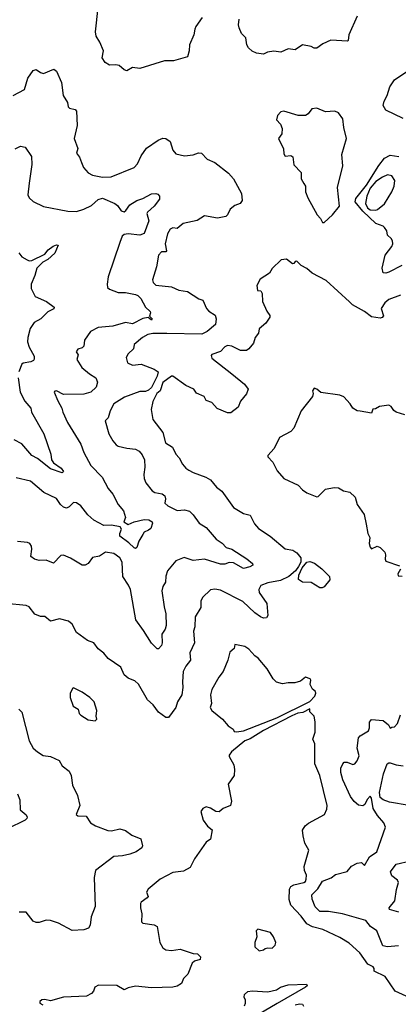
# Model space of a CAD drawing. Extents: x 1246169 to 1426871, y 660025 to 763458.
# Tile 218 of 256: x 1307460 to 1310091, y 728556 to 735390. Entities that reach past the tile are written whole.
import ezdxf

# ---------------------------------------------------------------- set-up
doc = ezdxf.new("R2010")
doc.units = 0

msp = doc.modelspace()

# ---------------------------------------------------------------- linework, layer by layer
at = {"layer": '0CON20XD'}
for points in [[(1308727.1, 735405), (1308685, 735343.3), (1308676, 735325), (1308671.2, 735285), (1308641.1, 735215), (1308638, 735175), (1308625, 735133.3), (1308530, 735105), (1308467.5, 735105), (1308295, 735050.8), (1308245, 735057.5), (1308205, 735034.5), (1308185, 735042.2), (1308151.8, 735071.8), (1308127.2, 735077.2), (1308085, 735075.3), (1308055, 735093.2), (1308034.4, 735125), (1308042.2, 735175), (1308017.1, 735235), (1307991.4, 735275), (1307987.5, 735305), (1308006, 735475)], [(1309805.5, 735415), (1309746.1, 735285), (1309743.1, 735246.9), (1309737.8, 735242.2), (1309622.7, 735247.3), (1309566.8, 735223.2), (1309525, 735191.9), (1309505, 735192.5), (1309485, 735203.8), (1309425.9, 735215.9), (1309375, 735182), (1309325, 735187.5), (1309275, 735164.2), (1309225, 735172.5), (1309182.5, 735165), (1309155, 735152), (1309105, 735158.6), (1309075, 735172), (1309050, 735195), (1309039.2, 735215), (1309031.2, 735265), (1309000.8, 735295), (1308984.2, 735335), (1308980, 735355), (1308984, 735395)], [(1307416, 734865), (1307494.1, 734905.9), (1307516.9, 734985), (1307555, 735038.8), (1307575, 735044), (1307605, 735022.9), (1307625, 735017.8), (1307697, 735047), (1307715, 735032.5), (1307750, 734955), (1307761.9, 734865), (1307792, 734815), (1307796.4, 734786.4), (1307806.7, 734776.7), (1307845, 734766), (1307855.7, 734755), (1307858.5, 734655), (1307838.6, 734565), (1307863.9, 734496.1), (1307854, 734465), (1307876.2, 734435), (1307889.3, 734399.3)], [(1310125, 734705.4), (1310005, 734762.2), (1309984.4, 734795), (1309991.4, 734825), (1310012.5, 734865), (1310032.5, 734925), (1310065, 734973.8), (1310150.3, 735029.7)], [(1309563, 733983), (1309575, 733983.3), (1309632.7, 734035), (1309682, 734095), (1309668, 734225), (1309704.3, 734375), (1309698.8, 734455), (1309730.8, 734565), (1309711.7, 734641.7), (1309705, 734702.5), (1309675, 734743.3), (1309650, 734755), (1309585, 734750), (1309525, 734776.7), (1309489.3, 734770.7), (1309463.9, 734736.1), (1309445, 734726.2), (1309395, 734724.3), (1309295, 734755.4), (1309275, 734750), (1309252.3, 734725), (1309244.4, 734694.4), (1309272, 734665), (1309283.3, 734635), (1309281.7, 734598.3), (1309257.5, 734565), (1309293.8, 734495), (1309295, 734460), (1309305, 734443.3), (1309345, 734446.7), (1309358.3, 734438.3), (1309365, 734382.5), (1309415, 734330), (1309416.7, 734285), (1309435, 734252.5), (1309446.7, 734235), (1309446.7, 734195), (1309463, 734153), (1309526.2, 734035), (1309550.8, 734010.8), (1309563, 733983)], [(1307889.3, 734399.3), (1307904.2, 734364.2), (1307935, 734326.7), (1307965, 734311.2), (1308035, 734297.5), (1308095, 734300), (1308255.3, 734364.7), (1308279.6, 734390.4), (1308303.6, 734446.4), (1308341.2, 734498.8), (1308421.4, 734555), (1308455, 734567.9), (1308475.4, 734565.4), (1308505, 734544.2), (1308525, 734484), (1308545, 734459.2), (1308605.4, 734445.4), (1308665, 734452.2), (1308703.3, 734466.7), (1308723.4, 734463.4), (1308762.1, 734422.1), (1308815, 734400), (1308912, 734325), (1308946.2, 734286.2), (1309002, 734185), (1309006.7, 734135), (1308992.5, 734115), (1308955, 734100.6), (1308922, 734075), (1308903.8, 734035), (1308893.3, 734025), (1308835, 734012.2), (1308745, 734030), (1308694.1, 733995.9), (1308595, 733975.4), (1308555, 733940), (1308525, 733945.6), (1308505, 733936.7), (1308486.1, 733905), (1308472.1, 733835), (1308480, 733785), (1308475, 733778.8), (1308445, 733780), (1308423.8, 733755), (1308411.3, 733675), (1308382.7, 733585), (1308387.1, 733565), (1308405, 733548.5), (1308515.9, 733535.9), (1308566.4, 733513.6), (1308625, 733504.3), (1308705, 733453.8), (1308733, 733443), (1308757.5, 733385), (1308775, 733366.7), (1308818.6, 733338.6), (1308825.8, 733314.2), (1308820.8, 733275), (1308763.8, 733225), (1308725, 733208.1), (1308482.3, 733212.3), (1308385, 733211.5), (1308350, 733205), (1308314, 733185), (1308256, 733135), (1308251.2, 733105), (1308215, 733071.2), (1308200, 733045), (1308208.3, 733008.3), (1308245, 732992.5), (1308305, 732999.4), (1308395, 732964.4), (1308421.9, 732945), (1308416, 732915), (1308375, 732838.2), (1308355, 732817.9), (1308335, 732809.7), (1308295, 732810), (1308189.6, 732770.4), (1308115, 732723.3), (1308089.5, 732675), (1308075, 732627.5), (1308053.3, 732605), (1308080, 732515), (1308106.9, 732466.9), (1308129.8, 732439.8), (1308145, 732430.6), (1308205, 732416.4), (1308265, 732408.5), (1308289.2, 732395), (1308310.6, 732370.6), (1308326.5, 732335), (1308329.5, 732285), (1308322.5, 732232.5), (1308324.2, 732205), (1308336.6, 732176.6), (1308380.2, 732120.2), (1308398.8, 732108.8), (1308449.3, 732099.3), (1308469.4, 732085), (1308473.3, 732065), (1308469.2, 732035), (1308489.2, 732015), (1308554.5, 731984.5), (1308605, 731988.9), (1308638.9, 731978.9), (1308665, 731954.4), (1308706.4, 731896.4), (1308755, 731865.6), (1308825, 731784.4), (1308866.7, 731756.7), (1308895, 731727.5), (1308934.2, 731714.2), (1309038.5, 731648.5), (1309076.7, 731615), (1309080, 731605), (1309058.4, 731591.6), (1309015, 731581.7), (1308945, 731620.8), (1308915, 731623.1), (1308885, 731611.8), (1308855, 731611.3), (1308745, 731646.4), (1308665, 731636.9), (1308602, 731658), (1308544.4, 731635), (1308487.5, 731565), (1308475, 731527.5), (1308472.2, 731485), (1308454.4, 731455), (1308448.9, 731425), (1308462.9, 731315), (1308476.4, 731266.4), (1308478.2, 731185), (1308471.1, 731158.9), (1308448.5, 731125), (1308450, 731065), (1308445, 731046.2), (1308425, 731023.3), (1308415, 731023.3), (1308375, 731063.8), (1308321.3, 731151.3), (1308266.4, 731225), (1308229.7, 731435), (1308217.3, 731465), (1308177.3, 731525), (1308172.5, 731625), (1308155.4, 731655), (1308115, 731684.5), (1308057.5, 731695), (1308015, 731666), (1307965, 731656.2), (1307935, 731616.7), (1307915, 731603.3), (1307894.1, 731604.1), (1307812.5, 731652.5), (1307765, 731673.3), (1307745, 731671.2), (1307695, 731618), (1307645, 731638.8), (1307595, 731636.2), (1307562.5, 731645), (1307536.7, 731665), (1307544.2, 731715), (1307541.4, 731735), (1307530, 731755), (1307515, 731760.9), (1307445, 731769.2)], [(1307430, 734495), (1307465, 734513.3), (1307497.5, 734505), (1307541.7, 734441.7), (1307545.5, 734385), (1307525.5, 734254.5), (1307516.9, 734175), (1307526.9, 734155), (1307555, 734127.5), (1307625, 734094.3), (1307795, 734060.4), (1307855, 734059.3), (1307905.2, 734074.8), (1307958.4, 734101.6), (1308005, 734142.2), (1308035, 734151.8), (1308120.8, 734115), (1308140.2, 734100.2), (1308164.7, 734064.7), (1308185, 734057.3), (1308197.7, 734065), (1308225.5, 734104.5), (1308275, 734135.6), (1308315, 734149.6), (1308375, 734182), (1308405, 734184.7), (1308419.5, 734179.5), (1308432.1, 734165), (1308431.8, 734145), (1308395.7, 734095), (1308348.6, 734055), (1308344.3, 734045), (1308357.7, 733995), (1308325, 733905.7), (1308295, 733895.5), (1308215, 733904.6), (1308185, 733899.6), (1308172.1, 733887.9), (1308155.2, 733844.8), (1308074.8, 733605), (1308068.2, 733555), (1308071.5, 733531.5), (1308085, 733519.4), (1308145, 733495.8), (1308194.4, 733495.6), (1308265, 733483.1), (1308282, 733475), (1308300.8, 733455), (1308333.8, 733395), (1308366.7, 733365), (1308370, 733355), (1308362.5, 733332.5), (1308380, 733315), (1308375, 733304.5), (1308353, 733323), (1308315, 733316.9), (1308245, 733278.1), (1308195, 733288.2), (1308107.5, 733262.5), (1308006.1, 733253.9), (1307951.4, 733225), (1307910, 733165), (1307905.5, 733124.5), (1307895, 733113.8), (1307865, 733102.5), (1307852.5, 733085), (1307867.5, 733065), (1307857.5, 733032.5), (1307892, 732975), (1307945, 732931.1), (1307990, 732905), (1308000, 732875), (1307991.3, 732838.7), (1307954, 732806), (1307905, 732791.4), (1307765, 732789.4), (1307715, 732813.3), (1307705, 732812.5), (1307700, 732805), (1307724.2, 732745), (1307754, 732695), (1307759.4, 732665), (1307793.5, 732595), (1307884, 732444), (1307905.4, 732385), (1307955, 732295.8), (1308033.3, 732215), (1308075, 732136), (1308107, 732097), (1308145.5, 732025), (1308182.1, 731982.1), (1308196.2, 731935), (1308183.8, 731905), (1308215, 731886.2), (1308254.5, 731905.5), (1308325, 731920), (1308358.2, 731918.2), (1308381.1, 731905), (1308382.9, 731895), (1308370.3, 731859.7), (1308355, 731846), (1308325.9, 731834.1), (1308315, 731817.5), (1308288.3, 731771.7), (1308273.6, 731726.4), (1308265, 731720), (1308255, 731723.8), (1308219.4, 731759.4), (1308156.7, 731805), (1308156.4, 731825), (1308168.2, 731855), (1308159.5, 731869.5), (1308097.4, 731882.6), (1308045, 731880), (1307975, 731916.8), (1307934.1, 731954.1), (1307885, 732016.2), (1307855, 732036.4), (1307835, 732038.6), (1307805, 732010), (1307785, 732000.8), (1307765, 732005.7), (1307743.3, 732025), (1307715, 732065.7), (1307627.8, 732107.8), (1307535, 732187.3), (1307435, 732211.2)], [(1310115, 733684.5), (1310025, 733637.5), (1310005, 733630.7), (1309984.4, 733634.4), (1309979.4, 733665), (1310000, 733755), (1310046.6, 733815), (1310053.2, 733835), (1310050.5, 733855), (1310041.2, 733871.2), (1310014.5, 733894.5), (1310011.1, 733925), (1309995, 733947.3), (1309985, 733956.4), (1309934.7, 733974.7), (1309845, 734060.5), (1309790.4, 734125), (1309795, 734148.1), (1309869.1, 734240.9), (1309955, 734378.9), (1309995, 734430.2), (1310035, 734448.9), (1310095, 734440)], [(1309935, 734067.5), (1309945, 734072.5), (1309995, 734112.5), (1310046.7, 734195), (1310062.5, 734235), (1310066.7, 734275), (1310045, 734306.7), (1310015, 734312.5), (1309981.7, 734298.3), (1309935, 734267.5), (1309895, 734220), (1309872.5, 734165), (1309862.5, 734115), (1309877.5, 734085), (1309895, 734070), (1309935, 734067.5)], [(1307455, 733771.2), (1307475.8, 733745), (1307512.7, 733722.7), (1307525, 733716.1), (1307545, 733718), (1307635, 733763.5), (1307657.9, 733792.1), (1307692.2, 733817.8), (1307715, 733827.8), (1307726.7, 733825), (1307705, 733769.2), (1307655, 733724.8), (1307622, 733708), (1307579.8, 733665), (1307566.3, 733615), (1307540.7, 733555), (1307539.2, 733525), (1307568.9, 733468.9), (1307646.2, 733435), (1307700.8, 733395), (1307697.2, 733382.8), (1307655, 733362), (1307606.2, 733315), (1307561.4, 733288.6), (1307533.3, 733246.7), (1307516.8, 733185), (1307515.4, 733155), (1307526.7, 733116.7), (1307560, 733055), (1307560, 733035), (1307556.7, 733025), (1307537.5, 733015), (1307485, 733006.7), (1307475, 733000), (1307454.6, 732945)], [(1310105, 733478), (1310025, 733448.1), (1309996.9, 733425), (1309972.2, 733385), (1309987.5, 733335), (1309977.8, 733322.2), (1309965, 733317.5), (1309905, 733328.2), (1309856.4, 733365), (1309771.5, 733411.5), (1309751.2, 733431.2), (1309590.2, 733580.2), (1309491.7, 733631.7), (1309455, 733662.5), (1309415, 733683.3), (1309385, 733713.3), (1309375, 733712.5), (1309365, 733697.5), (1309355, 733696.7), (1309315, 733728), (1309275.9, 733724.1), (1309215, 733663.3), (1309195, 733630), (1309131.1, 733588.9), (1309107.5, 733545), (1309111.7, 733511.7), (1309135, 733507.5), (1309145, 733490), (1309146.7, 733435), (1309177.3, 733367.3), (1309197.5, 733337.5), (1309198, 733325), (1309170.6, 733285), (1309122.9, 733245), (1309119.2, 733215), (1309097.1, 733185), (1309085, 733146.2), (1309053.2, 733106.8), (1309035, 733094.3), (1308995, 733094.4), (1308935, 733124.6), (1308905, 733128.9), (1308885, 733120.4), (1308855, 733086.9), (1308795, 733067.1), (1308790.1, 733059.9), (1308795, 733040.7), (1308935, 732932.8), (1309021.3, 732861.3), (1309047.1, 732825), (1309036.8, 732793.2), (1308995, 732741.9), (1308978.5, 732701.5), (1308927.8, 732662.2), (1308905, 732661.1), (1308832.6, 732692.6), (1308795, 732732.5), (1308756.9, 732746.9), (1308741.5, 732775), (1308688.5, 732798.5), (1308670.5, 732825), (1308615, 732850.5), (1308525, 732916.9), (1308514.1, 732915.9), (1308455, 732871.1), (1308436, 732815), (1308413.9, 732795), (1308385, 732739.2), (1308373.8, 732683.8), (1308385.5, 732615), (1308454.3, 732525), (1308474.4, 732454.4), (1308523, 732423), (1308544.2, 732375), (1308568.9, 732348.9), (1308591.2, 732305), (1308615, 732276.7), (1308635, 732264), (1308665, 732246.2), (1308753.8, 732215), (1308785.5, 732195.5), (1308828, 732145), (1308865, 732117.5), (1308945.5, 732005), (1309015, 731963.3), (1309062.1, 731952.1), (1309091.8, 731891.8), (1309119.2, 731859.2), (1309200, 731805), (1309305, 731717.1), (1309357.3, 731707.3), (1309385, 731690), (1309413.8, 731655), (1309414, 731625), (1309398, 731595), (1309376, 731565), (1309331.2, 731525), (1309273.1, 731496.9), (1309185, 731481.1), (1309135, 731464), (1309122.7, 731435), (1309124.5, 731415), (1309177.6, 731337.6), (1309184.4, 731255.6), (1309175, 731238.8), (1309155, 731236.7), (1309132.9, 731245), (1309095, 731273.6), (1309010.9, 731350.9), (1308855, 731431.2), (1308815, 731438.6), (1308785, 731432.5), (1308729.5, 731380.5), (1308718.5, 731355), (1308718.8, 731311.2), (1308680, 731245), (1308676.4, 731176.4), (1308668, 731145), (1308674.3, 731065), (1308643.3, 730995), (1308647.9, 730945), (1308615, 730904.2), (1308597.1, 730865), (1308590.5, 730795), (1308594.7, 730755), (1308585.7, 730704.3), (1308556.9, 730655), (1308544.3, 730615), (1308495, 730545.6), (1308475, 730546.9), (1308425, 730582.9), (1308388.1, 730635), (1308349.4, 730669.4), (1308285, 730777.1), (1308260.7, 730800.7), (1308242, 730808), (1308215, 730820), (1308185, 730843.8), (1308163.8, 730895), (1308075.6, 730955.6), (1308044.4, 730994.4), (1308004.5, 731024.5), (1307975, 731064.2), (1307930.3, 731080.3), (1307855.6, 731135.6), (1307824, 731195), (1307800, 731215), (1307737.5, 731232.5), (1307675, 731215.8), (1307635, 731247.5), (1307605, 731247.5), (1307565, 731264.2), (1307525, 731314.2), (1307504.5, 731324.5), (1307365, 731338.6)], [(1307449.2, 732905), (1307464.4, 732805), (1307495, 732741.9), (1307537.1, 732695), (1307543.1, 732665), (1307628, 732515), (1307676, 732375), (1307680.8, 732335), (1307695, 732314.5), (1307747.6, 732277.6), (1307764.4, 732255), (1307755.9, 732244.1), (1307675, 732271.8), (1307583.5, 732343.5), (1307544.1, 732365), (1307475.5, 732445.5), (1307420.8, 732475)], [(1310136.8, 732646.8), (1310075.8, 732665.8), (1310058.8, 732678.8), (1310041.2, 732705), (1310025, 732714), (1309960, 732705), (1309931.7, 732688.3), (1309913, 732687), (1309905, 732660), (1309825, 732672), (1309805, 732676.2), (1309775, 732693.8), (1309756, 732725), (1309712.7, 732772.7), (1309685, 732783.1), (1309553.6, 732803.6), (1309525, 732826.7), (1309505, 732832.5), (1309494, 732815), (1309500, 732795), (1309494.2, 732775), (1309416.2, 732675), (1309366, 732555), (1309345, 732532), (1309265, 732490), (1309229.1, 732415), (1309184, 732365), (1309184, 732355), (1309219, 732319), (1309249.2, 732259.2), (1309295.6, 732205.6), (1309395, 732160), (1309425, 732126.7), (1309455, 732106.7), (1309525, 732078.8), (1309535, 732080), (1309585, 732130.8), (1309646.1, 732143.9), (1309675, 732142), (1309710, 732120), (1309755, 732111.4), (1309791.2, 732075), (1309804.3, 732025), (1309852.5, 731955), (1309868, 731888), (1309878.8, 731825), (1309893.8, 731795), (1309888.6, 731755), (1309895, 731730), (1309905, 731717.5), (1309944.2, 731735.8), (1309965, 731727.1), (1309996.7, 731695), (1310002.5, 731675), (1309998.8, 731645), (1310005, 731632.5), (1310099.3, 731599.3)], [(1309545, 731446.8), (1309485, 731483.6), (1309425.9, 731485.9), (1309397.5, 731505), (1309400.5, 731535), (1309423.3, 731586.7), (1309454.4, 731625.6), (1309475, 731630), (1309508.7, 731618.7), (1309559.3, 731579.3), (1309613.6, 731525), (1309615, 731502.5), (1309575, 731454.6), (1309562.7, 731447.3), (1309545, 731446.8)], [(1310106.4, 731576.4), (1310086.7, 731545), (1310090.7, 731530.7), (1310117, 731527)], [(1308966.2, 730446.2), (1309015, 730454.7), (1309246.6, 730543.4), (1309475, 730658.5), (1309510, 730695), (1309516.7, 730715), (1309516.1, 730726.1), (1309493.6, 730743.6), (1309477.5, 730775), (1309482.5, 730805), (1309477.5, 730815), (1309445, 730826.7), (1309410.7, 730799.3), (1309371.7, 730788.3), (1309325, 730788), (1309285, 730780), (1309245, 730792), (1309222, 730815), (1309179.2, 730885), (1309117.8, 730957.8), (1309093.8, 730975), (1309051.4, 731021.4), (1309025, 731040), (1308955, 731052.5), (1308950, 731025), (1308920.5, 730999.5), (1308906, 730945), (1308874.3, 730865), (1308843.6, 730826.4), (1308795, 730740), (1308786.7, 730705), (1308793.3, 730645), (1308784.2, 730615), (1308794.2, 730595), (1308868.8, 730535), (1308908.3, 730488.3), (1308942.5, 730465), (1308950.7, 730450.7), (1308966.2, 730446.2)], [(1307985, 730522.5), (1307996.7, 730535), (1307992.5, 730555), (1307996.2, 730595), (1307976.9, 730655), (1307946.9, 730685), (1307895, 730722.2), (1307835, 730753.3), (1307829.3, 730750.7), (1307812, 730715), (1307810, 730685), (1307832.5, 730625), (1307867.5, 730605), (1307872.5, 730575), (1307885, 730562.5), (1307935, 730530), (1307985, 730522.5)], [(1307455, 730604), (1307475, 730583.3), (1307525, 730383.8), (1307554.4, 730335), (1307585, 730307.5), (1307624.1, 730284.1), (1307675, 730276), (1307735, 730247.8), (1307755, 730212), (1307805, 730173.1), (1307818.9, 730145), (1307828.2, 730078.2), (1307862, 730005), (1307879.2, 729935), (1307853.8, 729873.8), (1307864.3, 729864.3), (1307922, 729862), (1307951.2, 729815), (1307986.7, 729795), (1308072, 729762), (1308098.8, 729761.2), (1308155, 729774.3), (1308195, 729762), (1308240.2, 729730.2), (1308301.2, 729705), (1308314.2, 729655.8), (1308307.8, 729642.2), (1308269.4, 729615), (1308225, 729597.6), (1308175, 729585.9), (1308115, 729582.5), (1307987.5, 729485), (1307978.7, 729435), (1307985.7, 729234.3), (1307957.7, 729162.3), (1307950, 729105), (1307938.6, 729085), (1307905, 729072.7), (1307825, 729068.6), (1307729.9, 729119.9), (1307675, 729138.6), (1307645, 729139.4), (1307596.6, 729123.4), (1307575, 729124.4), (1307554.1, 729134.1), (1307505, 729195.8), (1307457.5, 729195)], [(1310171.1, 728601.1), (1310068.3, 728648.3), (1309999, 728749), (1309923.8, 728785), (1309923.3, 728805), (1309916.7, 728815), (1309880, 728835), (1309822.8, 728912.8), (1309750.1, 728980.1), (1309685, 729018.9), (1309566.2, 729075), (1309495, 729092.7), (1309454.3, 729115), (1309416.8, 729166.8), (1309345, 729244.4), (1309333.6, 729283.6), (1309333.9, 729355), (1309345, 729374), (1309365, 729385.8), (1309435, 729402.5), (1309445, 729408.8), (1309451.4, 729425), (1309452.1, 729452.1), (1309438.8, 729485), (1309437, 729513), (1309469.2, 729625), (1309441.9, 729675), (1309428.6, 729725), (1309426.2, 729765), (1309444.2, 729795.8), (1309465.9, 729814.1), (1309577.7, 729872.3), (1309595, 729910), (1309596.7, 729935), (1309544.4, 730145), (1309510, 730225), (1309510.9, 730275), (1309510.8, 730365), (1309496.7, 730396.7), (1309513.1, 730445), (1309513.9, 730516.1), (1309506.1, 730556.1), (1309476.7, 730585), (1309476.1, 730606.1), (1309427.5, 730582.5), (1309392.8, 730577.2), (1309350.6, 730559.4), (1309153.4, 730456.6), (1309060.8, 730399.3), (1309025.6, 730385), (1308931.5, 730308.5), (1308915.7, 730285), (1308915.7, 730275), (1308947.1, 730217.1), (1308953.8, 730185), (1308950.4, 730145), (1308909.2, 730085), (1308930.8, 729965), (1308926, 729935), (1308874.3, 729915.7), (1308845, 729891.2), (1308824.1, 729894.1), (1308786.6, 729916.6), (1308755, 729925.6), (1308732, 729915), (1308718.6, 729895), (1308735, 729833.8), (1308765, 729792.5), (1308797.5, 729767.5), (1308785, 729703.3), (1308755, 729682.5), (1308675, 729566.7), (1308645, 729506.7), (1308598.8, 729481.2), (1308525, 729470), (1308436.2, 729425), (1308352, 729355), (1308340.8, 729335), (1308352.9, 729305), (1308346, 729294), (1308303.3, 729265), (1308298.8, 729255), (1308298.8, 729225), (1308308.6, 729185), (1308307.3, 729127.3), (1308315, 729120), (1308395, 729108.3), (1308415, 729095.3), (1308434.8, 728984.8), (1308455, 728947.3), (1308475, 728934.7), (1308515, 728929.6), (1308575, 728938.1), (1308665, 728908.6), (1308695, 728906), (1308716.7, 728885), (1308713.3, 728866.7), (1308675, 728856), (1308657.7, 728842.3), (1308628, 728765), (1308598.8, 728735), (1308585, 728701.2), (1308555, 728682.9), (1308524.3, 728675.7), (1308375, 728670.8), (1308265, 728682), (1308215, 728671.4), (1308185, 728656), (1308135, 728685.7), (1308008, 728688), (1307983.3, 728675), (1307973.6, 728646.4), (1307959.5, 728630.5), (1307925, 728612), (1307765, 728606.2), (1307675, 728581.2), (1307635, 728590), (1307615, 728587.5), (1307600, 728575), (1307600, 728565), (1307621.7, 728551.7)], [(1310091.4, 728961.4), (1310014.9, 728954.9), (1309982.2, 728962.2), (1309940.5, 729065), (1309896.9, 729095), (1309865, 729137.1), (1309703.3, 729185), (1309605, 729201.2), (1309545, 729200.6), (1309512.7, 729232.7), (1309491.1, 729285), (1309490, 729315), (1309532.2, 729357.8), (1309565, 729410.9), (1309625, 729434.4), (1309653.6, 729456.4), (1309735, 729478.8), (1309765.2, 729515), (1309805, 729536.5), (1309835, 729539.6), (1309855, 729520), (1309890.7, 729579.3), (1309941.3, 729615), (1310000.8, 729785), (1309990, 729815), (1309945, 729865.6), (1309915.3, 729915), (1309905, 729986.7), (1309895, 730001.2), (1309875, 729978.1), (1309857.4, 729942.6), (1309845, 729932.9), (1309815, 729937.8), (1309783.3, 729963.3), (1309758.5, 729998.5), (1309704.6, 730115), (1309691.5, 730165), (1309692.3, 730195), (1309704.6, 730225.4), (1309715, 730235.7), (1309735, 730236.5), (1309775, 730221.1), (1309788, 730225), (1309805.7, 730245), (1309819.8, 730280.2), (1309804.7, 730335), (1309814, 730405), (1309825, 730418.7), (1309882.9, 730455), (1309890.4, 730475), (1309891.4, 730515), (1309905, 730533.3), (1309985, 730526), (1310022.5, 730495), (1310035, 730472.5), (1310045, 730480), (1310065, 730482), (1310085, 730504), (1310105.6, 730565)], [(1310165, 729936), (1310030.2, 729960.2), (1309985, 729975.8), (1309965, 729990.7), (1309961.1, 730025), (1309986.7, 730156.7), (1310012.5, 730225), (1310025, 730232.9), (1310035, 730231.3), (1310075, 730217.3), (1310125, 730211.4)], [(1307445, 730015.8), (1307461.4, 729975), (1307464.2, 729905), (1307505, 729870), (1307512.5, 729855), (1307510.8, 729845), (1307499.2, 729835), (1307375, 729772.9)], [(1310095, 729195.8), (1310028.6, 729215), (1310028.2, 729225), (1310065.8, 729274.2), (1310077.8, 729352.2), (1310092.3, 729402.3), (1310085, 729418.6), (1310045, 729448), (1310035.7, 729475), (1310075, 729529.2), (1310175, 729551.5)], [(1309125, 728926.7), (1309155, 728933.3), (1309165, 728942.5), (1309185, 728947.5), (1309215, 728946.7), (1309235, 728967.5), (1309240, 728985), (1309223.3, 729025), (1309203.6, 729053.6), (1309115, 729077.5), (1309102.5, 729065), (1309106.7, 729025), (1309093.9, 728986.1), (1309094, 728955), (1309125, 728926.7)], [(1309023.3, 728545), (1309028.8, 728565), (1309028.8, 728585), (1309020, 728605), (1309022.9, 728625), (1309045, 728645.6), (1309075, 728649.5), (1309185, 728642.2), (1309244.4, 728655.6), (1309273.3, 728675), (1309325, 728690), (1309453.3, 728695), (1309458.1, 728685), (1309446.7, 728675), (1309248.3, 728561.7), (1309120, 728485)], [(1309375, 728552), (1309405, 728560.2), (1309426.2, 728556.2), (1309432.6, 728542.6)]]:
    msp.add_lwpolyline(points, dxfattribs=at)

doc.saveas('drawing.dxf')
